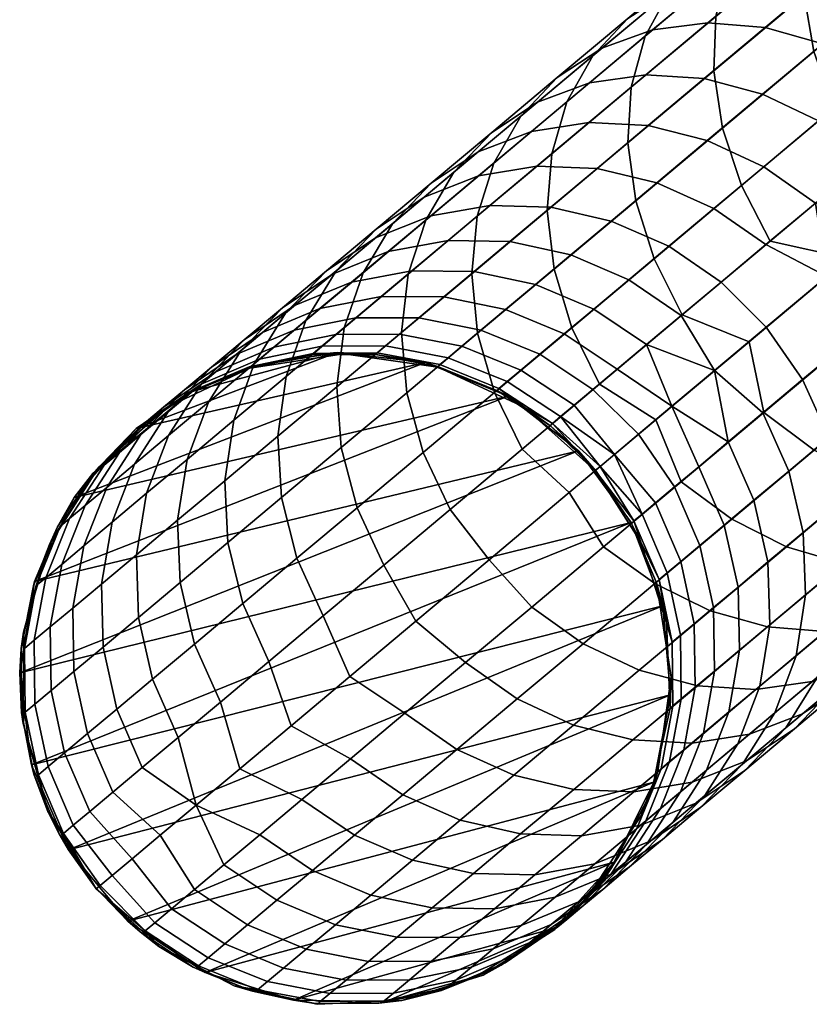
# Model space of a CAD drawing. Header units: millimetres. Extents: x -684 to 683, y -684 to 683.
# Tile 9 of 256: x -610 to -586, y -316 to -286. Entities that reach past the tile are written whole.
import ezdxf

# ---------------------------------------------------------------- set-up
doc = ezdxf.new("R2010")
doc.units = ezdxf.units.MM
doc.header["$MEASUREMENT"] = 0
doc.layers.add('Default', color=7, linetype='Continuous', true_color=0x000000)

# ---------------------------------------------------------------- blocks, each defined once
blk = doc.blocks.new('sklo zahlé 07')
at = {"layer": 'Default', "color": 9, "true_color": 0xbfbfbf}
mesh = blk.add_polyface(dxfattribs=at)
corners = [(-164.924, -63.472, -133.554), (-161.375, -61.979, -137.22), (-161.276, -63.814, -137.905), (-164.855, -65.319, -134.207), (-164.701, -61.734, -132.675), (-161.192, -60.258, -136.299), (-164.195, -60.172, -131.604), (-160.737, -58.717, -135.177), (-163.427, -58.846, -130.382), (-160.025, -57.415, -133.896), (-168.041, -63.139, -128.869), (-168.303, -64.893, -129.704), (-167.488, -61.557, -127.852), (-166.666, -60.208, -126.691), (-165.605, -59.144, -125.431), (-162.425, -57.806, -129.056), (-164.348, -58.406, -124.121), (-161.228, -57.094, -127.676), (-162.941, -58.022, -122.811), (-159.882, -56.736, -126.297), (-171.205, -64.469, -124.889), (-171.503, -66.239, -125.678), (-170.607, -62.868, -123.928), (-169.734, -61.498, -122.832), (-168.618, -60.411, -121.642), (-167.303, -59.649, -120.404), (-165.838, -59.241, -119.167), (-164.281, -59.203, -117.977), (-161.439, -58.007, -121.551), (-162.69, -59.536, -116.88), (-159.9, -58.362, -120.39), (-171.456, -61.604, -117.697), (-172.624, -62.713, -118.814), (-170.086, -60.819, -116.535), (-168.567, -60.388, -115.373), (-166.958, -60.328, -114.255), (-165.319, -60.641, -113.225), (-163.715, -61.315, -112.322), (-161.128, -60.228, -115.918), (-162.207, -62.324, -111.581), (-159.655, -61.251, -115.129), (-171.121, -61.462, -111.438), (-172.691, -61.914, -112.522), (-169.463, -61.382, -110.396), (-167.779, -61.676, -109.435), (-166.136, -62.333, -108.593), (-164.595, -63.329, -107.902), (-163.216, -64.624, -107.388), (-160.852, -63.63, -111.031), (-170.065, -62.637, -105.519), (-171.791, -62.36, -106.407), (-168.385, -63.279, -104.739), (-166.814, -64.262, -104.1), (-165.413, -65.548, -103.625), (-170.457, -64.15, -100.771), (-172.171, -63.522, -101.485), (-168.859, -65.121, -100.184)]
mesh.append_faces([[corners[k] for k in face] for face in [(0, 1, 2, 3), (4, 5, 1, 0), (6, 7, 5, 4), (8, 9, 7, 6), (10, 4, 0, 11), (12, 6, 4, 10), (13, 8, 6, 12), (14, 15, 8, 13), (16, 17, 15, 14), (18, 19, 17, 16), (20, 10, 11, 21), (22, 12, 10, 20), (23, 13, 12, 22), (24, 14, 13, 23), (25, 16, 14, 24), (26, 18, 16, 25), (27, 28, 18, 26), (29, 30, 28, 27), (31, 24, 23, 32), (33, 25, 24, 31), (34, 26, 25, 33), (35, 27, 26, 34), (36, 29, 27, 35), (37, 38, 29, 36), (39, 40, 38, 37), (41, 34, 33, 42), (43, 35, 34, 41), (44, 36, 35, 43), (45, 37, 36, 44), (46, 39, 37, 45), (47, 48, 39, 46), (49, 44, 43, 50), (51, 45, 44, 49), (52, 46, 45, 51), (53, 47, 46, 52), (54, 51, 49, 55), (56, 52, 51, 54)]], dxfattribs={"color": 9})
mesh = blk.add_polyface(dxfattribs=at)
corners = [(-174.518, -67.506, -121.487), (-171.503, -66.239, -125.678), (-171.491, -68.109, -126.264), (-174.532, -69.388, -122.037), (-174.185, -65.722, -120.746), (-171.205, -64.469, -124.889), (-173.545, -64.104, -119.844), (-170.607, -62.868, -123.928), (-172.624, -62.713, -118.814), (-169.734, -61.498, -122.832), (-176.974, -66.895, -116.449), (-177.34, -68.693, -117.14), (-176.295, -65.26, -115.608), (-175.329, -63.85, -114.647), (-174.112, -62.721, -113.605), (-171.456, -61.604, -117.697), (-172.691, -61.914, -112.522), (-170.086, -60.819, -116.535), (-178.85, -66.334, -111.23), (-179.566, -67.984, -112.009), (-177.842, -64.907, -110.342), (-176.579, -63.758, -109.378), (-175.111, -62.932, -108.375), (-173.494, -62.46, -107.372), (-171.121, -61.462, -111.438), (-171.791, -62.36, -106.407), (-169.463, -61.382, -110.396), (-177.341, -63.869, -104.104), (-178.853, -64.714, -105.023), (-175.681, -63.379, -103.184), (-173.935, -63.262, -102.3), (-172.171, -63.522, -101.485), (-170.065, -62.637, -105.519), (-177.675, -64.217, -98.886), (-179.375, -64.724, -99.72), (-175.891, -64.084, -98.084), (-174.092, -64.33, -97.344), (-172.347, -64.944, -96.696), (-170.457, -64.15, -100.771), (-177.655, -64.825, -93.768), (-179.473, -64.973, -94.486), (-175.824, -65.057, -93.106), (-174.051, -65.661, -92.526), (-172.404, -66.612, -92.05), (-170.724, -65.905, -96.164), (-177.362, -65.704, -88.781), (-179.221, -65.483, -89.364), (-175.564, -66.296, -88.271), (-173.897, -67.239, -87.851), (-172.425, -68.495, -87.54), (-170.947, -67.874, -91.696), (-176.883, -66.85, -83.94), (-178.702, -66.267, -84.38), (-175.198, -67.786, -83.578), (-173.713, -69.036, -83.31), (-176.305, -68.25, -79.241), (-178.004, -67.321, -79.543), (-177.214, -68.632, -74.85), (-178.926, -67.708, -75.093)]
mesh.append_faces([[corners[k] for k in face] for face in [(0, 1, 2, 3), (4, 5, 1, 0), (6, 7, 5, 4), (8, 9, 7, 6), (10, 4, 0, 11), (12, 6, 4, 10), (13, 8, 6, 12), (14, 15, 8, 13), (16, 17, 15, 14), (18, 12, 10, 19), (20, 13, 12, 18), (21, 14, 13, 20), (22, 16, 14, 21), (23, 24, 16, 22), (25, 26, 24, 23), (27, 22, 21, 28), (29, 23, 22, 27), (30, 25, 23, 29), (31, 32, 25, 30), (33, 29, 27, 34), (35, 30, 29, 33), (36, 31, 30, 35), (37, 38, 31, 36), (39, 35, 33, 40), (41, 36, 35, 39), (42, 37, 36, 41), (43, 44, 37, 42), (45, 41, 39, 46), (47, 42, 41, 45), (48, 43, 42, 47), (49, 50, 43, 48), (51, 47, 45, 52), (53, 48, 47, 51), (54, 49, 48, 53), (55, 53, 51, 56), (57, 55, 56, 58)]], dxfattribs={"color": 9})
mesh = blk.add_polyface(dxfattribs=at)
corners = [(-166.411, -72.241, -130.705), (-162.986, -70.801, -134.609), (-161.887, -72.374, -134.206), (-165.295, -73.807, -130.323), (-164.469, -73.453, -99.747), (-162.445, -72.602, -103.623), (-162.722, -70.684, -103.331), (-164.734, -71.529, -99.479), (-166.315, -74.229, -95.768), (-166.568, -72.301, -95.525), (-161.149, -67.906, -106.965), (-164.015, -69.111, -101.963), (-160.539, -69.766, -107.071), (-166.574, -70.187, -96.769), (-168.815, -71.129, -91.404), (-168.222, -72.996, -91.478), (-169.69, -73.613, -87.347), (-170.727, -71.932, -85.892), (-170.97, -74.15, -83.144), (-161.9, -68.228, -136.823), (-159.388, -69.287, -138.325), (-169.656, -73.606, -126.624), (-169.449, -71.403, -128.175), (-165.783, -69.861, -132.61), (-164.855, -65.319, -134.207), (-161.276, -63.814, -137.905), (-160.901, -65.691, -138.326), (-164.499, -67.204, -134.609), (-168.263, -66.752, -130.324), (-167.924, -68.645, -130.706), (-168.303, -64.893, -129.704), (-164.924, -63.472, -133.554), (-171.491, -68.109, -126.264), (-171.169, -70.009, -126.624), (-171.503, -66.239, -125.678), (-164.236, -67.088, -103.332), (-162.053, -66.17, -107.072), (-163.216, -64.624, -107.388), (-165.413, -65.548, -103.625), (-167.437, -66.399, -99.748), (-166.814, -64.262, -104.1), (-168.859, -65.121, -100.184), (-166.247, -67.933, -99.48), (-170.724, -65.905, -96.164), (-170.457, -64.15, -100.771), (-172.347, -64.944, -96.696), (-169.283, -67.175, -95.769), (-168.081, -68.704, -95.525), (-170.947, -67.874, -91.696), (-172.404, -66.612, -92.05), (-169.735, -69.399, -91.478), (-161.9, -68.228, -136.823), (-165.783, -69.861, -132.61), (-169.449, -71.403, -128.175), (-164.015, -69.111, -101.963), (-161.149, -67.906, -106.965), (-166.574, -70.187, -96.769), (-168.815, -71.129, -91.404), (-171.203, -70.016, -87.348), (-170.727, -71.932, -85.892)]
mesh.append_faces([[corners[k] for k in face] for face in [(0, 1, 2, 3), (4, 5, 6, 7), (8, 4, 7, 9), (10, 11, 6, 12), (13, 14, 15, 9), (7, 11, 13, 13), (13, 9, 7, 7), (7, 6, 11, 11), (16, 15, 14, 17), (18, 16, 17, 17), (19, 20, 1, 1), (0, 21, 22, 23), (23, 19, 1, 1), (1, 0, 23, 23), (24, 25, 26, 27), (28, 24, 27, 29), (30, 31, 24, 28), (32, 28, 29, 33), (34, 30, 28, 32), (35, 36, 37, 38), (39, 38, 40, 41), (42, 35, 38, 39), (43, 41, 44, 45), (46, 39, 41, 43), (47, 42, 39, 46), (48, 46, 43, 49), (50, 47, 46, 48), (51, 52, 27, 26), (52, 53, 33, 29), (52, 29, 27, 27), (36, 35, 54, 55), (56, 42, 47, 47), (54, 35, 42, 42), (47, 50, 57, 56), (50, 58, 59, 57), (56, 54, 42, 42)]], dxfattribs={"color": 9})
mesh = blk.add_polyface(dxfattribs=at)
corners = [(-186.325, -67.811, 173.037), (-181.638, -67.988, 173.037), (-184.347, -67.614, 173.036), (-184.347, -67.657, -56.964), (-184.347, -67.643, 19.703), (-182.396, -67.828, 58.037), (-181.638, -67.988, 173.037), (-184.347, -67.614, 173.036), (-184.347, -67.628, 96.37), (-181.204, -67.323, -106.722), (-178.85, -66.334, -111.23), (-179.566, -67.984, -112.009), (-181.953, -68.988, -107.436), (-180.157, -65.88, -105.907), (-177.842, -64.907, -110.342), (-178.853, -64.714, -105.023), (-176.579, -63.758, -109.378), (-182.269, -66.768, -101.355), (-183.351, -68.226, -102.094), (-180.926, -65.586, -100.554), (-179.375, -64.724, -99.72), (-177.341, -63.869, -104.104), (-182.795, -66.371, -95.979), (-184.172, -67.568, -96.696), (-181.209, -65.495, -95.232), (-179.473, -64.973, -94.486), (-177.675, -64.217, -98.886), (-184.455, -67.069, -91.31), (-185.863, -68.278, -91.942), (-182.837, -66.179, -90.653), (-181.069, -65.644, -89.996), (-179.221, -65.483, -89.364), (-177.655, -64.825, -93.768), (-184.256, -66.775, -85.992), (-185.902, -67.677, -86.558), (-182.461, -66.228, -85.426), (-180.585, -66.057, -84.881), (-178.702, -66.267, -84.38), (-177.362, -65.704, -88.781), (-183.644, -66.725, -80.788), (-185.463, -67.282, -81.262), (-181.746, -66.544, -80.332), (-179.842, -66.745, -79.912), (-178.004, -67.321, -79.543), (-176.883, -66.85, -83.94), (-182.699, -66.944, -75.726), (-184.616, -67.133, -76.092), (-180.778, -67.138, -75.389), (-178.926, -67.708, -75.093), (-183.443, -67.256, -71.075), (-185.374, -67.451, -71.35), (-181.508, -67.445, -70.821), (-179.644, -68.01, -70.599), (-183.976, -67.48, -66.39), (-185.917, -67.679, -66.574), (-182.031, -67.664, -66.221), (-182.346, -67.795, -61.598), (-184.296, -67.613, -61.683), (-184.347, -67.657, -56.964), (-181.457, -68.084, -56.963)]
mesh.append_faces([[corners[k] for k in face] for face in [(0, 1, 2, 2), (3, 4, 5, 5), (6, 5, 7, 7), (8, 7, 5, 5), (8, 5, 4, 4), (9, 10, 11, 12), (13, 14, 10, 9), (15, 16, 14, 13), (17, 13, 9, 18), (19, 15, 13, 17), (20, 21, 15, 19), (22, 19, 17, 23), (24, 20, 19, 22), (25, 26, 20, 24), (27, 22, 23, 28), (29, 24, 22, 27), (30, 25, 24, 29), (31, 32, 25, 30), (33, 29, 27, 34), (35, 30, 29, 33), (36, 31, 30, 35), (37, 38, 31, 36), (39, 35, 33, 40), (41, 36, 35, 39), (42, 37, 36, 41), (43, 44, 37, 42), (45, 41, 39, 46), (47, 42, 41, 45), (48, 43, 42, 47), (49, 45, 46, 50), (51, 47, 45, 49), (52, 48, 47, 51), (53, 49, 50, 54), (55, 51, 49, 53), (56, 55, 53, 57), (56, 57, 58, 58), (58, 59, 56, 56)]], dxfattribs={"color": 9})
mesh = blk.add_polyface(dxfattribs=at)
corners = [(-192.593, -71.956, 173.037), (-193.852, -74.509, 173.038), (-175.447, -73.054, 173.038), (-188.225, -68.396, 173.037), (-190.665, -69.862, 173.037), (-179.131, -69.081, 173.037), (-186.325, -67.811, 173.037), (-181.638, -67.988, 173.037), (-177.015, -70.813, 173.037), (-174.544, -75.635, 173.038), (-178.814, -69.327, -56.963), (-181.457, -68.084, -56.963), (-180.52, -68.397, 58.037), (-178.791, -69.321, 58.037), (-184.347, -67.657, -56.964), (-182.396, -67.828, 58.037), (-177.276, -70.564, 58.037), (-179.131, -69.081, 173.037), (-177.015, -70.813, 173.037), (-181.638, -67.988, 173.037), (-180.021, -71.696, -113.123), (-177.377, -70.584, -117.653), (-177.086, -72.497, -117.969), (-179.744, -73.615, -113.415), (-179.961, -69.795, -112.648), (-177.34, -68.693, -117.14), (-179.566, -67.984, -112.009), (-176.974, -66.895, -116.449), (-182.457, -72.72, -108.457), (-182.192, -74.644, -108.725), (-182.377, -70.81, -108.022), (-181.953, -68.988, -107.436), (-184.679, -73.654, -103.668), (-184.426, -75.583, -103.911), (-184.58, -71.737, -103.273), (-184.131, -69.904, -102.742), (-183.351, -68.226, -102.094), (-181.204, -67.323, -106.722), (-185.286, -69.039, -97.358), (-186.094, -70.729, -97.937), (-184.172, -67.568, -96.696), (-182.269, -66.768, -101.355), (-177.923, -68.929, -70.416), (-177.214, -68.632, -74.85), (-178.926, -67.708, -75.093), (-179.644, -68.01, -70.599), (-180.159, -68.225, -66.072), (-181.508, -67.445, -70.821), (-182.031, -67.664, -66.221), (-178.43, -69.142, -65.95), (-180.468, -68.355, -61.523), (-182.346, -67.795, -61.598), (-178.736, -69.27, -61.462), (-179.051, -75.44, -113.673), (-181.753, -76.576, -108.487), (-176.093, -74.196, -118.693), (-184.193, -77.601, -103.149), (-181.457, -68.084, -56.963), (-178.814, -69.327, -56.963)]
mesh.append_faces([[corners[k] for k in face] for face in [(0, 1, 2, 2), (3, 4, 5, 5), (6, 3, 7, 7), (3, 5, 7, 7), (4, 8, 5, 5), (2, 1, 9, 9), (2, 8, 0, 0), (10, 11, 12, 13), (11, 14, 15, 15), (16, 13, 17, 18), (17, 13, 12, 12), (19, 12, 15, 15), (11, 15, 12, 12), (17, 12, 19, 19), (20, 21, 22, 23), (24, 25, 21, 20), (26, 27, 25, 24), (28, 20, 23, 29), (30, 24, 20, 28), (31, 26, 24, 30), (32, 28, 29, 33), (34, 30, 28, 32), (35, 31, 30, 34), (36, 37, 31, 35), (38, 36, 35, 39), (40, 41, 36, 38), (42, 43, 44, 45), (46, 45, 47, 48), (49, 42, 45, 46), (50, 46, 48, 51), (52, 49, 46, 50), (53, 54, 29, 23), (55, 53, 23, 22), (33, 29, 54, 56), (51, 57, 50, 50), (52, 50, 57, 58)]], dxfattribs={"color": 9})
mesh = blk.add_polyface(dxfattribs=at)
corners = [(-177.015, -70.813, 173.037), (-190.665, -69.862, 173.037), (-192.593, -71.956, 173.037), (-186.298, -67.828, 58.037), (-184.347, -67.657, -56.964), (-187.123, -68.05, -56.963), (-189.68, -69.198, -56.963), (-189.902, -69.321, 58.037), (-184.347, -67.643, 19.703), (-188.225, -68.396, 173.037), (-186.325, -67.811, 173.037), (-184.347, -67.628, 96.37), (-184.347, -67.614, 173.036), (-186.682, -74.496, -98.766), (-184.679, -73.654, -103.668), (-184.426, -75.583, -103.911), (-186.439, -76.429, -98.984), (-186.566, -72.571, -98.413), (-184.58, -71.737, -103.273), (-186.094, -70.729, -97.937), (-184.131, -69.904, -102.742), (-188.461, -75.243, -93.764), (-188.227, -77.18, -93.955), (-188.329, -73.312, -93.453), (-187.838, -71.461, -93.034), (-187.005, -69.762, -92.524), (-185.286, -69.039, -97.358), (-185.863, -68.278, -91.942), (-184.172, -67.568, -96.696), (-189.357, -72.1, -88.044), (-189.866, -73.958, -88.404), (-188.503, -70.391, -87.604), (-187.336, -68.897, -87.103), (-185.902, -67.677, -86.558), (-184.455, -67.069, -91.31), (-188.589, -69.424, -82.191), (-189.776, -70.926, -82.611), (-187.132, -68.193, -81.735), (-185.463, -67.282, -81.262), (-184.256, -66.775, -85.992), (-188.143, -68.618, -76.853), (-189.618, -69.856, -77.219), (-186.454, -67.698, -76.473), (-184.616, -67.133, -76.092), (-183.644, -66.725, -80.788), (-187.227, -68.023, -71.637), (-188.931, -68.948, -71.923), (-185.374, -67.451, -71.35), (-187.781, -68.255, -66.765), (-189.496, -69.185, -66.956), (-185.917, -67.679, -66.574), (-188.114, -68.394, -61.87), (-189.835, -69.327, -61.966), (-186.243, -67.815, -61.775), (-184.296, -67.613, -61.683), (-183.976, -67.48, -66.39), (-187.123, -68.05, -56.963), (-184.347, -67.657, -56.964), (-189.68, -69.198, -56.963)]
mesh.append_faces([[corners[k] for k in face] for face in [(0, 1, 2, 2), (3, 4, 5, 5), (5, 6, 7, 3), (8, 4, 3, 3), (3, 7, 9, 10), (11, 8, 3, 3), (12, 11, 10, 10), (10, 11, 3, 3), (13, 14, 15, 16), (17, 18, 14, 13), (19, 20, 18, 17), (21, 13, 16, 22), (23, 17, 13, 21), (24, 19, 17, 23), (25, 26, 19, 24), (27, 28, 26, 25), (29, 24, 23, 30), (31, 25, 24, 29), (32, 27, 25, 31), (33, 34, 27, 32), (35, 32, 31, 36), (37, 33, 32, 35), (38, 39, 33, 37), (40, 37, 35, 41), (42, 38, 37, 40), (43, 44, 38, 42), (45, 42, 40, 46), (47, 43, 42, 45), (48, 45, 46, 49), (50, 47, 45, 48), (51, 48, 49, 52), (53, 50, 48, 51), (54, 55, 50, 53), (54, 53, 56, 57), (53, 51, 56, 56), (58, 56, 51, 51)]], dxfattribs={"color": 9})
mesh = blk.add_polyface(dxfattribs=at)
corners = [(-175.129, -73.779, -56.962), (-176.643, -71.281, -56.963), (-176.032, -72.08, 58.037), (-175.108, -73.809, 58.038), (-175.447, -73.054, 173.038), (-177.276, -70.564, 58.037), (-178.791, -69.321, 58.037), (-178.814, -69.327, -56.963), (-177.015, -70.813, 173.037), (-170.97, -74.15, -83.144), (-170.727, -71.932, -85.892), (-172.303, -72.594, -80.256), (-174.532, -69.388, -122.037), (-171.491, -68.109, -126.264), (-171.169, -70.009, -126.624), (-174.225, -71.294, -122.375), (-177.377, -70.584, -117.653), (-177.086, -72.497, -117.969), (-177.34, -68.693, -117.14), (-174.518, -67.506, -121.487), (-171.203, -70.016, -87.348), (-169.735, -69.399, -91.478), (-170.947, -67.874, -91.696), (-172.425, -68.495, -87.54), (-172.483, -70.554, -83.144), (-173.713, -69.036, -83.31), (-174.808, -69.496, -79.016), (-175.198, -67.786, -83.578), (-176.305, -68.25, -79.241), (-173.572, -71.011, -78.878), (-175.708, -69.874, -74.67), (-177.214, -68.632, -74.85), (-174.466, -71.386, -74.558), (-176.41, -70.168, -70.28), (-177.923, -68.929, -70.416), (-175.163, -71.679, -70.197), (-176.912, -70.379, -65.859), (-178.43, -69.142, -65.95), (-175.663, -71.888, -65.803), (-177.214, -70.505, -61.416), (-178.736, -69.27, -61.462), (-175.963, -72.014, -61.388), (-169.449, -71.403, -128.175), (-172.89, -72.849, -123.532), (-176.093, -74.196, -118.693), (-178.814, -69.327, -56.963), (-176.643, -71.281, -56.963), (-170.727, -71.932, -85.892), (-172.303, -72.594, -80.256), (-173.535, -73.112, -74.521), (-174.42, -73.483, -68.71), (-175.129, -73.779, -56.962), (-174.952, -73.705, -62.849)]
mesh.append_faces([[corners[k] for k in face] for face in [(0, 1, 2, 3), (4, 3, 2, 2), (2, 1, 5, 5), (6, 5, 1, 7), (8, 2, 5, 5), (8, 4, 2, 2), (9, 10, 11, 11), (12, 13, 14, 15), (16, 12, 15, 17), (18, 19, 12, 16), (20, 21, 22, 23), (24, 20, 23, 25), (26, 25, 27, 28), (29, 24, 25, 26), (30, 26, 28, 31), (32, 29, 26, 30), (33, 30, 31, 34), (35, 32, 30, 33), (36, 33, 34, 37), (38, 35, 33, 36), (39, 36, 37, 40), (41, 38, 36, 39), (42, 43, 15, 14), (43, 44, 17, 15), (45, 46, 39, 40), (46, 41, 39, 39), (24, 47, 20, 20), (24, 48, 47, 47), (48, 24, 29, 29), (29, 32, 49, 48), (50, 35, 38, 38), (32, 35, 50, 49), (51, 52, 41, 41), (38, 52, 50, 50), (46, 51, 41, 41), (38, 41, 52, 52)]], dxfattribs={"color": 9})
mesh = blk.add_polyface(dxfattribs=at)
corners = [(-191.418, -70.564, 58.037), (-189.902, -69.321, 58.037), (-189.68, -69.198, -56.963), (-191.819, -71.012, -56.963), (-193.37, -73.347, -56.962), (-193.585, -73.809, 58.038), (-192.661, -72.08, 58.037), (-194.212, -76.021, -56.962), (-194.155, -75.685, 58.038), (-192.593, -71.956, 173.037), (-190.665, -69.862, 173.037), (-188.225, -68.396, 173.037), (-193.852, -74.509, 173.038), (-189.866, -73.958, -88.404), (-188.329, -73.312, -93.453), (-188.461, -75.243, -93.764), (-190.011, -75.895, -88.672), (-191.173, -74.507, -83.281), (-191.329, -76.448, -83.505), (-190.649, -72.642, -82.979), (-189.357, -72.1, -88.044), (-189.776, -70.926, -82.611), (-188.503, -70.391, -87.604), (-192.247, -74.958, -78.093), (-192.412, -76.903, -78.273), (-191.71, -73.088, -77.851), (-190.823, -71.365, -77.556), (-189.618, -69.856, -77.219), (-188.589, -69.424, -82.191), (-192.538, -73.435, -72.673), (-193.085, -75.309, -72.855), (-191.639, -71.708, -72.451), (-190.421, -70.193, -72.198), (-188.931, -68.948, -71.923), (-188.143, -68.618, -76.853), (-193.131, -73.684, -67.457), (-193.685, -75.561, -67.579), (-192.224, -71.953, -67.309), (-190.996, -70.434, -67.14), (-189.496, -69.185, -66.956), (-193.488, -73.833, -62.216), (-194.045, -75.711, -62.277), (-192.575, -72.1, -62.142), (-191.342, -70.578, -62.058), (-189.835, -69.327, -61.966), (-194.212, -76.021, -56.962), (-193.37, -73.347, -56.962), (-191.819, -71.012, -56.963), (-189.68, -69.198, -56.963), (-188.114, -68.394, -61.87)]
mesh.append_faces([[corners[k] for k in face] for face in [(0, 1, 2, 3), (3, 4, 5, 6), (0, 3, 6, 6), (4, 7, 8, 5), (9, 0, 6, 6), (10, 1, 0, 0), (1, 10, 11, 11), (0, 9, 10, 10), (12, 5, 8, 8), (12, 9, 6, 5), (13, 14, 15, 16), (17, 13, 16, 18), (19, 20, 13, 17), (21, 22, 20, 19), (23, 17, 18, 24), (25, 19, 17, 23), (26, 21, 19, 25), (27, 28, 21, 26), (29, 25, 23, 30), (31, 26, 25, 29), (32, 27, 26, 31), (33, 34, 27, 32), (35, 29, 30, 36), (37, 31, 29, 35), (38, 32, 31, 37), (39, 33, 32, 38), (40, 35, 36, 41), (42, 37, 35, 40), (43, 38, 37, 42), (44, 39, 38, 43), (40, 41, 45, 46), (46, 42, 40, 40), (43, 42, 47, 47), (46, 47, 42, 42), (47, 48, 44, 43), (48, 49, 44, 44)]], dxfattribs={"color": 9})
mesh = blk.add_polyface(dxfattribs=at)
corners = [(-171.563, -76.443, -122.035), (-168.523, -75.164, -126.262), (-167.194, -76.481, -125.676), (-170.209, -77.748, -121.485), (-172.712, -74.891, -122.375), (-169.656, -73.606, -126.624), (-171.49, -79.93, -116.447), (-168.7, -78.757, -120.744), (-167.096, -79.432, -119.841), (-169.846, -80.588, -115.605), (-173.03, -78.935, -117.138), (-174.409, -77.639, -117.651), (-170.676, -81.938, -110.338), (-168.162, -80.882, -114.644), (-166.504, -80.801, -113.602), (-168.972, -81.839, -109.374), (-172.401, -81.662, -111.227), (-174.081, -81.02, -112.007), (-171.245, -82.794, -105.02), (-167.355, -81.367, -108.371), (-169.585, -82.304, -104.1), (-172.991, -82.912, -105.904), (-174.755, -82.651, -106.719), (-171.619, -83.159, -99.716), (-168.073, -81.459, -103.181), (-170.068, -82.298, -98.882), (-173.319, -83.666, -100.55), (-170.489, -81.857, -93.765), (-168.725, -81.115, -98.08), (-167.643, -79.657, -97.341), (-169.375, -80.385, -93.103), (-171.865, -83.053, -94.482), (-173.452, -83.93, -95.229), (-169.457, -75.55, -87.539), (-167.979, -74.929, -91.695), (-168.222, -72.996, -91.478), (-169.69, -73.613, -87.347), (-169.588, -77.481, -87.85), (-168.095, -76.853, -92.048), (-170.08, -79.332, -88.268), (-168.567, -78.696, -92.524), (-170.912, -81.031, -88.778), (-172.054, -82.515, -89.36), (-173.462, -83.724, -89.992), (-170.745, -76.091, -83.309), (-170.97, -74.15, -83.144), (-170.889, -78.027, -83.576), (-171.398, -79.886, -83.937), (-172.253, -81.594, -84.377), (-173.419, -83.088, -84.878), (-171.84, -76.551, -79.015), (-172.058, -74.608, -78.877), (-171.995, -78.492, -79.239), (-172.52, -80.357, -79.541), (-173.392, -82.073, -79.909), (-172.739, -76.928, -74.668), (-172.952, -74.983, -74.558), (-172.904, -78.874, -74.848), (-172.303, -72.594, -80.256), (-173.535, -73.112, -74.521), (-172.89, -72.849, -123.532), (-169.449, -71.403, -128.175)]
mesh.append_faces([[corners[k] for k in face] for face in [(0, 1, 2, 3), (4, 5, 1, 0), (6, 7, 8, 9), (10, 3, 7, 6), (11, 0, 3, 10), (12, 13, 14, 15), (16, 9, 13, 12), (17, 6, 9, 16), (18, 15, 19, 20), (21, 12, 15, 18), (22, 16, 12, 21), (23, 20, 24, 25), (26, 18, 20, 23), (27, 28, 29, 30), (31, 25, 28, 27), (32, 23, 25, 31), (33, 34, 35, 36), (37, 38, 34, 33), (39, 40, 38, 37), (41, 30, 40, 39), (42, 27, 30, 41), (43, 31, 27, 42), (44, 33, 36, 45), (46, 37, 33, 44), (47, 39, 37, 46), (48, 41, 39, 47), (49, 42, 41, 48), (50, 44, 45, 51), (52, 46, 44, 50), (53, 47, 46, 52), (54, 48, 47, 53), (55, 50, 51, 56), (57, 52, 50, 55), (56, 51, 58, 59), (58, 51, 45, 45), (60, 61, 5, 4)]], dxfattribs={"color": 9})
mesh = blk.add_polyface(dxfattribs=at)
corners = [(-165.295, -73.807, -130.323), (-161.887, -72.374, -134.206), (-160.614, -73.714, -133.552), (-163.993, -75.135, -129.702), (-164.158, -78.196, -123.925), (-161.039, -76.884, -127.849), (-159.5, -77.239, -126.688), (-162.568, -78.529, -122.829), (-165.72, -77.504, -124.887), (-162.556, -76.174, -128.866), (-167.194, -76.481, -125.676), (-168.523, -75.164, -126.262), (-169.656, -73.606, -126.624), (-166.411, -72.241, -130.705), (-163.848, -79.685, -117.693), (-161.011, -78.491, -121.638), (-159.546, -78.083, -120.401), (-162.329, -79.254, -116.531), (-165.458, -79.745, -118.811), (-167.096, -79.432, -119.841), (-168.7, -78.757, -120.744), (-170.209, -77.748, -121.485), (-163.514, -79.543, -111.434), (-160.96, -78.469, -115.369), (-159.791, -77.36, -114.252), (-162.297, -78.413, -110.392), (-164.934, -80.349, -112.518), (-166.504, -80.801, -113.602), (-168.162, -80.882, -114.644), (-169.846, -80.588, -115.605), (-163.616, -77.965, -105.516), (-161.33, -77.003, -109.432), (-160.651, -75.368, -108.591), (-162.9, -76.314, -104.737), (-164.625, -79.392, -106.404), (-165.887, -80.54, -107.368), (-167.355, -81.367, -108.371), (-168.972, -81.839, -109.374), (-164.549, -75.363, -100.182), (-162.505, -74.503, -104.098), (-162.445, -72.602, -103.623), (-164.469, -73.453, -99.747), (-164.973, -77.185, -100.768), (-165.722, -78.85, -101.482), (-166.769, -80.293, -102.297), (-168.073, -81.459, -103.181), (-169.585, -82.304, -104.1), (-166.414, -76.147, -96.162), (-166.315, -74.229, -95.768), (-166.863, -77.98, -96.694), (-167.643, -79.657, -97.341), (-168.725, -81.115, -98.08), (-170.068, -82.298, -98.882), (-167.979, -74.929, -91.695), (-166.568, -72.301, -95.525), (-168.222, -72.996, -91.478), (-168.095, -76.853, -92.048), (-168.567, -78.696, -92.524), (-169.375, -80.385, -93.103)]
mesh.append_faces([[corners[k] for k in face] for face in [(0, 1, 2, 3), (4, 5, 6, 7), (8, 9, 5, 4), (10, 3, 9, 8), (11, 0, 3, 10), (12, 13, 0, 11), (14, 15, 16, 17), (18, 7, 15, 14), (19, 4, 7, 18), (20, 8, 4, 19), (21, 10, 8, 20), (22, 23, 24, 25), (26, 17, 23, 22), (27, 14, 17, 26), (28, 18, 14, 27), (29, 19, 18, 28), (30, 31, 32, 33), (34, 25, 31, 30), (35, 22, 25, 34), (36, 26, 22, 35), (37, 27, 26, 36), (38, 39, 40, 41), (42, 33, 39, 38), (43, 30, 33, 42), (44, 34, 30, 43), (45, 35, 34, 44), (46, 36, 35, 45), (47, 38, 41, 48), (49, 42, 38, 47), (50, 43, 42, 49), (51, 44, 43, 50), (52, 45, 44, 51), (53, 48, 54, 55), (56, 47, 48, 53), (57, 49, 47, 56), (58, 50, 49, 57)]], dxfattribs={"color": 9})
mesh = blk.add_polyface(dxfattribs=at)
corners = [(-175.087, -81.432, -56.961), (-174.425, -78.907, -56.961), (-174.347, -77.635, 58.038), (-174.773, -80.525, 58.039), (-174.44, -76.297, -56.962), (-174.539, -75.685, 58.038), (-174.375, -78.365, 173.038), (-174.951, -81.038, 173.039), (-174.544, -75.635, 173.038), (-175.129, -73.779, -56.962), (-175.108, -73.809, 58.038), (-175.447, -73.054, 173.038), (-175.573, -76.094, -117.968), (-172.712, -74.891, -122.375), (-171.563, -76.443, -122.035), (-174.409, -77.639, -117.651), (-175.652, -80.037, -112.646), (-173.03, -78.935, -117.138), (-171.49, -79.93, -116.447), (-174.081, -81.02, -112.007), (-177.053, -78.751, -113.121), (-178.23, -77.211, -113.414), (-178.067, -81.052, -108.02), (-176.469, -82.023, -107.434), (-179.489, -79.775, -108.456), (-173.441, -80.743, -75.091), (-172.52, -80.357, -79.541), (-171.995, -78.492, -79.239), (-172.904, -78.874, -74.848), (-174.328, -82.466, -75.386), (-173.392, -82.073, -79.909), (-173.441, -77.223, -70.279), (-172.739, -76.928, -74.668), (-172.952, -74.983, -74.558), (-173.65, -75.276, -70.196), (-173.613, -79.171, -70.414), (-174.16, -81.045, -70.596), (-175.059, -82.773, -70.819), (-173.944, -77.434, -65.858), (-174.15, -75.485, -65.802), (-174.121, -79.384, -65.948), (-174.674, -81.261, -66.07), (-174.246, -77.56, -61.415), (-174.45, -75.61, -61.388), (-174.426, -79.511, -61.46), (-174.984, -81.39, -61.521), (-174.42, -73.483, -68.71), (-174.952, -73.705, -62.849), (-175.129, -73.779, -56.962), (-173.535, -73.112, -74.521), (-174.425, -78.907, -56.961), (-175.087, -81.432, -56.961), (-174.44, -76.297, -56.962), (-176.093, -74.196, -118.693), (-172.89, -72.849, -123.532), (-179.051, -75.44, -113.673)]
mesh.append_faces([[corners[k] for k in face] for face in [(0, 1, 2, 3), (1, 4, 5, 2), (3, 2, 6, 7), (8, 6, 2, 5), (4, 9, 10, 5), (5, 10, 11, 8), (12, 13, 14, 15), (16, 17, 18, 19), (20, 15, 17, 16), (21, 12, 15, 20), (22, 16, 19, 23), (24, 20, 16, 22), (25, 26, 27, 28), (29, 30, 26, 25), (31, 32, 33, 34), (35, 28, 32, 31), (36, 25, 28, 35), (37, 29, 25, 36), (38, 31, 34, 39), (40, 35, 31, 38), (41, 36, 35, 40), (42, 38, 39, 43), (44, 40, 38, 42), (45, 41, 40, 44), (46, 47, 39, 39), (48, 43, 47, 47), (49, 46, 34, 33), (47, 43, 39, 39), (39, 34, 46, 46), (50, 44, 42, 42), (45, 44, 50, 51), (42, 43, 52, 52), (52, 50, 42, 42), (52, 43, 48, 48), (13, 12, 53, 54), (12, 21, 55, 53)]], dxfattribs={"color": 9})
mesh = blk.add_polyface(dxfattribs=at)
corners = [(-174.544, -75.635, 173.038), (-193.852, -74.509, 173.038), (-194.342, -77.312, 173.038), (-192.918, -82.764, 173.039), (-174.951, -81.038, 173.039), (-194.022, -80.141, 173.039), (-194.212, -76.021, -56.962), (-194.278, -78.824, -56.961), (-194.347, -77.635, 58.038), (-194.155, -75.685, 58.038), (-194.342, -77.312, 173.038), (-193.852, -74.509, 173.038), (-194.155, -79.586, 58.039), (-194.022, -80.141, 173.039), (-193.564, -81.535, -56.961), (-193.585, -81.462, 58.039), (-192.918, -82.764, 173.039), (-184.926, -80.025, -98.983), (-186.714, -80.777, -93.954), (-188.257, -79.309, -92.084), (-186.363, -78.513, -97.677), (-188.272, -81.431, -88.836), (-189.868, -79.986, -86.389), (-189.597, -81.988, -83.642), (-191.194, -80.543, -80.608), (-190.685, -82.445, -78.383), (-191.535, -82.801, -73.073), (-192.228, -80.977, -74.757), (-190.011, -75.895, -88.672), (-188.461, -75.243, -93.764), (-188.227, -77.18, -93.955), (-189.785, -77.835, -88.837), (-191.329, -76.448, -83.505), (-191.11, -78.391, -83.643), (-192.412, -76.903, -78.273), (-192.199, -78.848, -78.384), (-193.257, -77.257, -72.99), (-193.048, -79.205, -73.074), (-193.085, -75.309, -72.855), (-192.247, -74.958, -78.093), (-193.862, -77.511, -67.669), (-193.656, -79.46, -67.724), (-193.685, -75.561, -67.579), (-194.225, -77.663, -62.322), (-194.022, -79.612, -62.349), (-194.045, -75.711, -62.277), (-186.363, -78.513, -97.677), (-188.257, -79.309, -92.084), (-186.439, -76.429, -98.984), (-189.868, -79.986, -86.389), (-191.194, -80.543, -80.608), (-192.228, -80.977, -74.757), (-192.97, -81.288, -68.854), (-193.415, -81.474, -62.916), (-193.564, -81.535, -56.961), (-194.212, -76.021, -56.962), (-194.278, -78.824, -56.961)]
mesh.append_faces([[corners[k] for k in face] for face in [(0, 1, 2, 2), (3, 4, 5, 5), (6, 7, 8, 9), (10, 9, 8, 8), (11, 9, 10, 10), (8, 12, 13, 10), (12, 8, 7, 7), (7, 14, 15, 12), (12, 15, 13, 13), (16, 13, 15, 15), (17, 18, 19, 20), (18, 21, 22, 19), (22, 21, 23, 23), (24, 22, 23, 25), (25, 26, 27, 24), (28, 29, 30, 31), (32, 28, 31, 33), (34, 32, 33, 35), (36, 34, 35, 37), (38, 39, 34, 36), (40, 36, 37, 41), (42, 38, 36, 40), (43, 40, 41, 44), (45, 42, 40, 43), (46, 47, 30, 48), (49, 50, 35, 33), (51, 52, 41, 37), (52, 53, 44, 41), (50, 51, 37, 35), (47, 49, 31, 30), (54, 44, 53, 53), (33, 31, 49, 49), (55, 45, 43, 43), (43, 56, 55, 55), (56, 43, 44, 44), (56, 44, 54, 54)]], dxfattribs={"color": 9})
mesh = blk.add_polyface(dxfattribs=at)
corners = [(-194.342, -77.312, 173.038), (-194.022, -80.141, 173.039), (-174.375, -78.365, 173.038), (-174.544, -75.635, 173.038), (-191.12, -84.97, 173.04), (-178.116, -85.436, 173.04), (-176.23, -83.455, 173.039), (-174.951, -81.038, 173.039), (-192.918, -82.764, 173.039), (-179.164, -86.188, 58.04), (-180.468, -86.875, -56.96), (-178.215, -85.557, -56.96), (-180.679, -78.24, -108.725), (-178.23, -77.211, -113.414), (-177.053, -78.751, -113.121), (-179.489, -79.775, -108.456), (-180.27, -81.978, -103.271), (-178.067, -81.052, -108.02), (-176.469, -82.023, -107.434), (-178.647, -82.939, -102.739), (-181.711, -80.709, -103.667), (-182.913, -79.179, -103.91), (-180.61, -83.764, -97.935), (-176.902, -83.554, -102.091), (-178.837, -84.367, -97.355), (-182.256, -82.813, -98.411), (-183.714, -81.551, -98.765), (-184.926, -80.025, -98.983), (-180.555, -85.089, -92.521), (-177.006, -84.599, -96.693), (-178.697, -85.31, -91.938), (-182.353, -84.497, -93.031), (-184.02, -83.554, -93.451), (-185.492, -82.298, -93.762), (-186.714, -80.777, -93.954), (-180.17, -85.929, -87.099), (-176.848, -85.149, -91.306), (-178.295, -85.757, -86.555), (-182.053, -85.719, -87.601), (-183.872, -85.135, -88.041), (-185.557, -84.2, -88.402), (-187.043, -82.949, -88.671), (-179.525, -86.274, -81.732), (-176.499, -85.21, -85.989), (-177.706, -85.717, -81.258), (-181.423, -86.455, -82.188), (-183.327, -86.254, -82.608), (-185.164, -85.678, -82.976), (-186.864, -84.749, -83.279), (-187.938, -85.2, -78.091), (-186.226, -86.123, -77.849), (-179.471, -86.458, -71.633), (-178.697, -86.133, -76.469), (-177.008, -85.214, -76.089), (-177.767, -85.532, -71.347), (-180.025, -86.69, -66.762), (-178.31, -85.759, -66.571), (-184.193, -77.601, -103.149), (-181.753, -76.576, -108.487), (-186.363, -78.513, -97.677), (-179.051, -75.44, -113.673), (-184.193, -77.601, -103.149), (-186.363, -78.513, -97.677), (-186.439, -76.429, -98.984), (-184.426, -75.583, -103.911)]
mesh.append_faces([[corners[k] for k in face] for face in [(0, 1, 2, 2), (0, 2, 3, 3), (4, 5, 6, 6), (6, 7, 8, 8), (1, 7, 2, 2), (9, 10, 11, 11), (12, 13, 14, 15), (16, 17, 18, 19), (20, 15, 17, 16), (21, 12, 15, 20), (22, 19, 23, 24), (25, 16, 19, 22), (26, 20, 16, 25), (27, 21, 20, 26), (28, 24, 29, 30), (31, 22, 24, 28), (32, 25, 22, 31), (33, 26, 25, 32), (34, 27, 26, 33), (35, 30, 36, 37), (38, 28, 30, 35), (39, 31, 28, 38), (40, 32, 31, 39), (41, 33, 32, 40), (42, 37, 43, 44), (45, 35, 37, 42), (46, 38, 35, 45), (47, 39, 38, 46), (48, 40, 39, 47), (49, 48, 47, 50), (51, 52, 53, 54), (55, 51, 54, 56), (12, 21, 57, 58), (21, 27, 59, 57), (13, 12, 58, 60), (61, 62, 63, 64)]], dxfattribs={"color": 9})
mesh = blk.add_polyface(dxfattribs=at)
corners = [(-176.914, -84.325, 58.04), (-179.164, -86.188, 58.04), (-178.215, -85.557, -56.96), (-176.379, -83.701, -56.96), (-176.017, -83.168, 58.039), (-175.087, -81.432, -56.961), (-174.773, -80.525, 58.039), (-176.23, -83.455, 173.039), (-178.116, -85.436, 173.04), (-174.951, -81.038, 173.039), (-176.469, -82.023, -107.434), (-174.081, -81.02, -112.007), (-172.401, -81.662, -111.227), (-174.755, -82.651, -106.719), (-175.103, -83.799, -101.352), (-172.991, -82.912, -105.904), (-171.245, -82.794, -105.02), (-173.319, -83.666, -100.55), (-176.902, -83.554, -102.091), (-178.647, -82.939, -102.739), (-175.188, -84.452, -95.975), (-171.619, -83.159, -99.716), (-173.452, -83.93, -95.229), (-177.006, -84.599, -96.693), (-178.837, -84.367, -97.355), (-175.08, -84.614, -90.649), (-171.865, -83.053, -94.482), (-173.462, -83.724, -89.992), (-176.848, -85.149, -91.306), (-178.697, -85.31, -91.938), (-174.853, -84.309, -85.423), (-172.054, -82.515, -89.36), (-173.419, -83.088, -84.878), (-176.499, -85.21, -85.989), (-178.295, -85.757, -86.555), (-174.58, -83.575, -80.329), (-172.253, -81.594, -84.377), (-173.392, -82.073, -79.909), (-176.036, -84.806, -80.784), (-177.706, -85.717, -81.258), (-175.533, -83.976, -75.723), (-174.328, -82.466, -75.386), (-177.008, -85.214, -76.089), (-178.697, -86.133, -76.469), (-176.277, -84.288, -71.072), (-175.059, -82.773, -70.819), (-177.767, -85.532, -71.347), (-175.582, -82.992, -66.218), (-174.16, -81.045, -70.596), (-174.674, -81.261, -66.07), (-176.809, -84.511, -66.387), (-178.31, -85.759, -66.571), (-175.896, -83.123, -61.595), (-174.984, -81.39, -61.521), (-177.13, -84.645, -61.679), (-178.636, -85.896, -61.771), (-175.087, -81.432, -56.961), (-176.379, -83.701, -56.96), (-178.215, -85.557, -56.96)]
mesh.append_faces([[corners[k] for k in face] for face in [(0, 1, 2, 3), (4, 0, 3, 3), (3, 5, 6, 4), (1, 0, 7, 8), (7, 0, 4, 4), (9, 7, 4, 6), (10, 11, 12, 13), (14, 15, 16, 17), (18, 13, 15, 14), (19, 10, 13, 18), (20, 17, 21, 22), (23, 14, 17, 20), (24, 18, 14, 23), (25, 22, 26, 27), (28, 20, 22, 25), (29, 23, 20, 28), (30, 27, 31, 32), (33, 25, 27, 30), (34, 28, 25, 33), (35, 32, 36, 37), (38, 30, 32, 35), (39, 33, 30, 38), (40, 35, 37, 41), (42, 38, 35, 40), (43, 39, 38, 42), (44, 40, 41, 45), (46, 42, 40, 44), (47, 45, 48, 49), (50, 44, 45, 47), (51, 46, 44, 50), (52, 47, 49, 53), (54, 50, 47, 52), (55, 51, 50, 54), (52, 53, 56, 57), (57, 54, 52, 52), (57, 58, 55, 54)]], dxfattribs={"color": 9})
mesh = blk.add_polyface(dxfattribs=at)
corners = [(-176.23, -83.455, 173.039), (-192.918, -82.764, 173.039), (-191.12, -84.97, 173.04), (-188.773, -86.581, 173.04), (-178.116, -85.436, 173.04), (-193.564, -81.535, -56.961), (-192.246, -83.789, -56.96), (-192.661, -83.191, 58.039), (-193.585, -81.462, 58.039), (-190.39, -85.624, -56.96), (-189.902, -85.95, 58.04), (-191.418, -84.706, 58.04), (-192.918, -82.764, 173.039), (-191.12, -84.97, 173.04), (-188.173, -86.874, 58.04), (-188.122, -86.917, -56.96), (-185.597, -87.579, -56.96), (-186.298, -87.443, 58.04), (-188.773, -86.581, 173.04), (-186.067, -87.465, 173.04), (-188.272, -81.431, -88.836), (-186.714, -80.777, -93.954), (-185.492, -82.298, -93.762), (-187.043, -82.949, -88.671), (-188.361, -83.503, -83.503), (-185.557, -84.2, -88.402), (-186.864, -84.749, -83.279), (-189.597, -81.988, -83.642), (-189.444, -83.958, -78.272), (-187.938, -85.2, -78.091), (-190.685, -82.445, -78.383), (-188.775, -85.551, -72.853), (-186.226, -86.123, -77.849), (-187.054, -86.471, -72.671), (-190.288, -84.312, -72.989), (-191.535, -82.801, -73.073), (-189.375, -85.802, -67.577), (-187.647, -86.719, -67.455), (-190.893, -84.566, -67.668), (-192.143, -83.056, -67.724), (-188.003, -86.868, -62.214), (-185.774, -87.281, -67.306), (-186.126, -87.427, -62.139), (-189.736, -85.953, -62.275), (-191.257, -84.718, -62.32), (-192.508, -83.209, -62.349), (-185.597, -87.579, -56.96), (-188.122, -86.917, -56.96), (-190.39, -85.624, -56.96), (-192.246, -83.789, -56.96), (-193.415, -81.474, -62.916), (-192.97, -81.288, -68.854), (-192.228, -80.977, -74.757), (-193.564, -81.535, -56.961)]
mesh.append_faces([[corners[k] for k in face] for face in [(0, 1, 2, 2), (3, 4, 2, 2), (5, 6, 7, 8), (6, 9, 10, 11), (12, 8, 7, 7), (6, 11, 7, 7), (7, 11, 13, 12), (14, 10, 9, 15), (15, 16, 17, 14), (13, 11, 10, 10), (10, 14, 18, 18), (19, 18, 14, 17), (18, 13, 10, 10), (20, 21, 22, 23), (24, 23, 25, 26), (27, 20, 23, 24), (28, 24, 26, 29), (30, 27, 24, 28), (31, 29, 32, 33), (34, 28, 29, 31), (35, 30, 28, 34), (36, 31, 33, 37), (38, 34, 31, 36), (39, 35, 34, 38), (40, 37, 41, 42), (43, 36, 37, 40), (44, 38, 36, 43), (45, 39, 38, 44), (46, 47, 40, 42), (43, 40, 47, 48), (48, 49, 44, 43), (49, 45, 44, 44), (39, 45, 50, 51), (35, 39, 51, 52), (45, 53, 50, 50), (53, 45, 49, 49)]], dxfattribs={"color": 9})
mesh = blk.add_polyface(dxfattribs=at)
corners = [(-186.067, -87.465, 173.04), (-180.468, -86.831, 173.04), (-188.773, -86.581, 173.04), (-183.222, -87.55, 173.04), (-178.116, -85.436, 173.04), (-185.597, -87.579, -56.96), (-182.986, -87.564, -56.96), (-182.368, -87.438, 58.04), (-184.347, -87.635, 58.04), (-180.468, -86.875, -56.96), (-180.468, -86.86, 19.707), (-183.222, -87.55, 173.04), (-180.468, -86.845, 96.373), (-180.468, -86.831, 173.04), (-186.067, -87.465, 173.04), (-186.298, -87.443, 58.04), (-180.468, -86.845, 96.373), (-180.468, -86.86, 19.707), (-179.164, -86.188, 58.04), (-180.468, -86.875, -56.96), (-178.116, -85.436, 173.04), (-180.468, -86.831, 173.04), (-180.536, -86.698, -76.85), (-179.525, -86.274, -81.732), (-177.706, -85.717, -81.258), (-178.697, -86.133, -76.469), (-182.452, -86.887, -77.215), (-181.423, -86.455, -82.188), (-184.373, -86.693, -77.553), (-183.327, -86.254, -82.608), (-186.226, -86.123, -77.849), (-185.164, -85.678, -82.976), (-181.324, -87.029, -71.919), (-179.471, -86.458, -71.633), (-183.255, -87.224, -72.194), (-185.19, -87.036, -72.448), (-187.054, -86.471, -72.671), (-181.889, -87.265, -66.953), (-180.025, -86.69, -66.762), (-183.83, -87.465, -67.137), (-185.774, -87.281, -67.306), (-187.647, -86.719, -67.455), (-180.357, -86.829, -61.867), (-178.31, -85.759, -66.571), (-178.636, -85.896, -61.771), (-182.228, -87.407, -61.962), (-184.176, -87.609, -62.054), (-186.126, -87.427, -62.139), (-178.215, -85.557, -56.96), (-180.468, -86.875, -56.96), (-182.986, -87.564, -56.96), (-185.597, -87.579, -56.96)]
mesh.append_faces([[corners[k] for k in face] for face in [(0, 1, 2, 2), (3, 1, 0, 0), (1, 4, 2, 2), (5, 6, 7, 8), (9, 10, 6, 6), (6, 10, 7, 7), (7, 11, 8, 8), (10, 12, 7, 7), (12, 13, 7, 7), (11, 14, 15, 8), (7, 13, 11, 11), (8, 15, 5, 5), (16, 17, 18, 18), (19, 18, 17, 17), (18, 20, 21, 21), (18, 21, 16, 16), (22, 23, 24, 25), (26, 27, 23, 22), (28, 29, 27, 26), (30, 31, 29, 28), (32, 22, 25, 33), (34, 26, 22, 32), (35, 28, 26, 34), (36, 30, 28, 35), (37, 32, 33, 38), (39, 34, 32, 37), (40, 35, 34, 39), (41, 36, 35, 40), (42, 38, 43, 44), (45, 37, 38, 42), (46, 39, 37, 45), (47, 40, 39, 46), (42, 44, 48, 49), (45, 42, 49, 50), (47, 46, 51, 51), (50, 51, 46, 45)]], dxfattribs={"color": 9})

msp = doc.modelspace()

# ---------------------------------------------------------------- block references
at = {"layer": 'Default', "rotation": 17.14285714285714}
msp.add_blockref('sklo zahlé 07', (-446.728, -177.223), dxfattribs=at)

doc.saveas('drawing.dxf')
